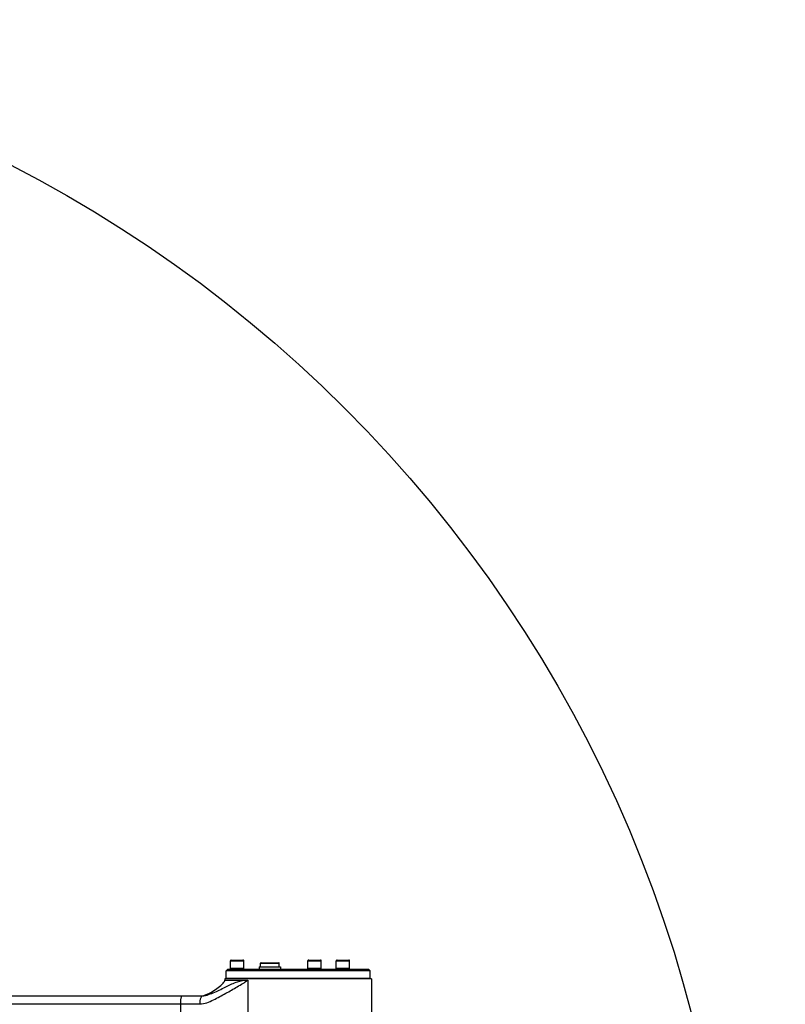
# Model space of a CAD drawing. Header units: millimetres. Extents: x 0 to 11890, y 0 to 8410.
# Tile 115 of 190: x 6341 to 6916, y 2560 to 3300. Entities that reach past the tile are written whole.
import ezdxf

# ---------------------------------------------------------------- set-up
doc = ezdxf.new("R2010")
doc.units = ezdxf.units.MM
doc.header["$LTSCALE"] = 653.95
doc.layers.get('0').update_dxf_attribs({"linetype": 'CONTINUOUS'})
for name, color, linetype in [('304103000088DXF_CONTINUOUS_LINE', 7, 'CONTINUOUS'), ('304104000425DXF_CONTINUOUS_LINE', 7, 'CONTINUOUS'), ('304105000303DXF_CONTINUOUS_LINE', 7, 'CONTINUOUS'), ('501023000046DXF_CONTINUOUS_LINE', 7, 'CONTINUOUS'), ('604006000006DXF_CONTINUOUS_LINE', 7, 'CONTINUOUS'), ('604007000001DXF_CONTINUOUS_LINE', 7, 'CONTINUOUS'), ('626001000001DXF_CONTINUOUS_LINE', 7, 'CONTINUOUS'), ('R180-1-YUNDODXF_CONTINUOUS_LINE', 7, 'CONTINUOUS'), ('R180-1-YUNDONGFANWDXF_DIMENSION', 7, 'CONTINUOUS')]:
    doc.layers.add(name, color=color, linetype=linetype)
doc.styles.get("Standard").update_dxf_attribs({"font": 'txt', "width": 0.7})
doc.dimstyles.new('DIMSTYLE_3', dxfattribs={"dimtxt": 100, "dimasz": 60, "dimexe": 5, "dimexo": 0.2, "dimtad": 1, "dimdsep": 46, "dimtxsty": 'Standard', "dimblk": '_FILLED', "dimblk1": '_FILLED', "dimblk2": '_FILLED', "dimcen": 0.09, "dimclrt": 5, "dimazin": 2, "dimtp": 0.01, "dimtm": 0.01, "dimtfac": 1, "dimtofl": 0, "dimtmove": 0, "dimatfit": 3, "dimldrblk": '_FILLED', "dimfxl": 0, "dimtolj": 1, "dimarcsym": 0})

# ---------------------------------------------------------------- blocks, each defined once
blk = doc.blocks.new('_FILLED')
at = {"color": 0, "linetype": 'ByBlock'}
blk.add_solid([(0, 0), (-1, 0.167), (-1, -0.167)], dxfattribs=at)
blk = doc.blocks.new('*D10')
at = {"layer": 'R180-1-YUNDONGFANWDXF_DIMENSION', "color": 2, "linetype": 'Continuous'}
for p, q in [((5880.19, 2302.8), (9517.25, 3075.58)), ((8968.84, 2959.06), (5880.19, 2302.8)), ((8968.84, 2959.06), (8968.84, 2959.06))]:
    blk.add_line(p, q, dxfattribs=at)
at = {"layer": 'R180-1-YUNDONGFANWDXF_DIMENSION', "color": 2, "linetype": 'Continuous', "xscale": 60, "yscale": 60, "zscale": 60, "rotation": 191.9960419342}
blk.add_blockref('_FILLED', (8968.84, 2959.06), dxfattribs=at)

msp = doc.modelspace()

# ---------------------------------------------------------------- linework, layer by layer
at = {"layer": '304103000088DXF_CONTINUOUS_LINE', "color": 7, "linetype": 'Continuous'}
for p, q in [((6495.193, 2579.302), (6495.193, 2578.302)), ((6605.193, 2579.302), (6495.193, 2579.302)), ((6605.193, 2579.302), (6605.193, 2502.302)), ((6120.574, 2566.302), (6478.254, 2566.302))]:
    msp.add_line(p, q, dxfattribs=at)
at = {"layer": '304103000088DXF_CONTINUOUS_LINE', "color": 9, "linetype": 'Continuous'}
for p, q in [((6495.193, 2578.302), (6512.4, 2578.302)), ((6512.4, 2578.306), (6512.396, 2515.302)), ((6119.49, 2560.302), (6476.296, 2560.302)), ((6461.75, 2560.302), (6461.75, 2515.302))]:
    msp.add_line(p, q, dxfattribs=at)
for points, knots in [([(6476.296, 2560.302), (6479.874, 2560.302), (6486.621, 2563.339), (6495.687, 2568.15), (6504.282, 2573.195), (6509.889, 2576.429), (6512.4, 2578.306)], [0, 0, 0, 0, 0.2646167, 0.5223538, 0.7680656, 1, 1, 1, 1]), ([(6478.254, 2566.302), (6479.842, 2566.302), (6483.043, 2567.337), (6489.062, 2569.813), (6496.141, 2573.308), (6504.136, 2577.28), (6509.749, 2578.067), (6512.395, 2578.302)], [0, 0, 0, 0, 0.1308686, 0.269967, 0.5391688, 0.781121, 1, 1, 1, 1]), ([(6462.835, 2566.302), (6462.629, 2566.302), (6462.256, 2565.549), (6461.881, 2563.697), (6461.75, 2561.72), (6461.75, 2560.302)], [0, 0, 0, 0, 0.09925, 0.3159231, 1, 1, 1, 1]), ([(6477.505, 2565.846), (6477.292, 2565.576), (6476.454, 2563.831), (6476.296, 2561.867), (6476.296, 2560.302)], [0, 0, 0, 0, 0.1801272, 1, 1, 1, 1]), ([(6478.254, 2566.302), (6478.121, 2566.302), (6477.821, 2566.197), (6477.608, 2565.977), (6477.505, 2565.846)], [0, 0, 0, 0, 0.4424934, 1, 1, 1, 1])]:
    msp.add_open_spline(points, degree=3, knots=knots, dxfattribs=at)
at = {"layer": '304103000088DXF_CONTINUOUS_LINE', "color": 7, "linetype": 'Continuous'}
msp.add_open_spline([(6478.71, 2566.528), (6482.048, 2567.38), (6486.612, 2570.031), (6491.554, 2573.61), (6493.923, 2575.976), (6495.191, 2577.447), (6495.191, 2578.302)], degree=3, knots=[0, 0, 0, 0, 0.4998057, 0.7504749, 0.8758463, 1, 1, 1, 1], dxfattribs=at)
msp.add_open_spline([(6477.193, 2566.302), (6477.704, 2566.303), (6478.214, 2566.402), (6478.71, 2566.528)], degree=3, dxfattribs=at)
at = {"layer": '304104000425DXF_CONTINUOUS_LINE', "color": 7, "linetype": 'Continuous'}
for p, q in [((6497.193, 2586.302), (6496.193, 2585.302)), ((6496.193, 2579.802), (6496.193, 2585.302)), ((6604.193, 2585.302), (6496.193, 2585.302)), ((6603.193, 2586.302), (6497.193, 2586.302)), ((6603.193, 2586.302), (6604.193, 2585.302)), ((6604.193, 2579.802), (6604.193, 2585.302)), ((6496.193, 2579.802), (6604.193, 2579.802))]:
    msp.add_line(p, q, dxfattribs=at)
at = {"layer": '304105000303DXF_CONTINUOUS_LINE', "color": 7, "linetype": 'Continuous'}
for p, q in [((6496.193, 2579.302), (6496.193, 2579.802)), ((6496.193, 2579.802), (6604.193, 2579.802)), ((6604.193, 2579.302), (6604.193, 2579.802))]:
    msp.add_line(p, q, dxfattribs=at)
at = {"layer": '501023000046DXF_CONTINUOUS_LINE', "color": 7, "linetype": 'Continuous'}
for p, q in [((6499.311, 2587.302), (6499.311, 2592.702)), ((6499.911, 2593.302), (6508.711, 2593.302)), ((6509.311, 2587.302), (6509.311, 2592.702)), ((6557.487, 2587.302), (6557.487, 2592.702)), ((6558.087, 2593.302), (6566.887, 2593.302)), ((6567.487, 2587.302), (6567.487, 2592.702)), ((6578.78, 2587.302), (6578.78, 2592.702)), ((6579.38, 2593.302), (6588.18, 2593.302)), ((6588.78, 2587.302), (6588.78, 2592.702)), ((6499.311, 2587.302), (6509.311, 2587.302)), ((6557.487, 2587.302), (6567.487, 2587.302)), ((6578.78, 2587.302), (6588.78, 2587.302))]:
    msp.add_line(p, q, dxfattribs=at)
at = {"layer": '501023000046DXF_CONTINUOUS_LINE', "color": 9, "linetype": 'Continuous'}
for p, q in [((6499.311, 2592.702), (6509.311, 2592.702)), ((6557.487, 2592.702), (6567.487, 2592.702)), ((6578.78, 2592.702), (6588.78, 2592.702))]:
    msp.add_line(p, q, dxfattribs=at)
at = {"layer": '501023000046DXF_CONTINUOUS_LINE', "color": 7, "linetype": 'Continuous'}
for centre, start, end in [((6499.911, 2592.702), 89.999996, 180), ((6508.711, 2592.702), 0, 90.000004), ((6558.087, 2592.702), 89.999994, 180), ((6566.887, 2592.702), 0, 90.000006), ((6579.38, 2592.702), 89.999998, 180), ((6588.18, 2592.702), 0, 90.000002)]:
    msp.add_arc(centre, 0.6, start, end, dxfattribs=at)
at = {"layer": '604006000006DXF_CONTINUOUS_LINE', "color": 7, "linetype": 'Continuous'}
for p, q in [((6499.311, 2587.263), (6499.447, 2587.302)), ((6499.588, 2586.302), (6499.311, 2587.263)), ((6499.311, 2587.263), (6509.311, 2587.263)), ((6509.034, 2586.302), (6509.311, 2587.263)), ((6509.311, 2587.263), (6509.176, 2587.302)), ((6557.487, 2587.263), (6557.622, 2587.302)), ((6557.764, 2586.302), (6557.487, 2587.263)), ((6557.487, 2587.263), (6567.487, 2587.263)), ((6567.21, 2586.302), (6567.487, 2587.263)), ((6567.487, 2587.263), (6567.351, 2587.302)), ((6578.78, 2587.263), (6578.916, 2587.302)), ((6579.057, 2586.302), (6578.78, 2587.263)), ((6578.78, 2587.263), (6588.78, 2587.263)), ((6588.503, 2586.302), (6588.78, 2587.263)), ((6588.78, 2587.263), (6588.645, 2587.302))]:
    msp.add_line(p, q, dxfattribs=at)
at = {"layer": '604007000001DXF_CONTINUOUS_LINE', "color": 7, "linetype": 'Continuous'}
for p, q in [((6520.98, 2588.302), (6520.98, 2586.302)), ((6520.98, 2588.302), (6536.98, 2588.302)), ((6536.98, 2588.302), (6536.98, 2586.302))]:
    msp.add_line(p, q, dxfattribs=at)
at = {"layer": '626001000001DXF_CONTINUOUS_LINE', "color": 7, "linetype": 'Continuous'}
for p, q in [((6521.98, 2588.302), (6521.98, 2591.002)), ((6522.28, 2591.302), (6535.68, 2591.302)), ((6535.98, 2588.302), (6535.98, 2591.002))]:
    msp.add_line(p, q, dxfattribs=at)
at = {"layer": '626001000001DXF_CONTINUOUS_LINE', "color": 9, "linetype": 'Continuous'}
msp.add_line((6521.98, 2591.002), (6535.98, 2591.002), dxfattribs=at)
at = {"layer": '626001000001DXF_CONTINUOUS_LINE', "color": 7, "linetype": 'Continuous'}
for centre, start, end in [((6522.28, 2591.002), 90, 180), ((6535.68, 2591.002), 0, 90)]:
    msp.add_arc(centre, 0.3, start, end, dxfattribs=at)
at = {"layer": 'R180-1-YUNDODXF_CONTINUOUS_LINE', "color": 7, "linetype": 'Continuous'}
msp.add_circle((5880.203, 2302.802), 997, dxfattribs=at)

# ---------------------------------------------------------------- dimensions: what is measured, and where the dimension line sits
at = {"layer": 'R180-1-YUNDONGFANWDXF_DIMENSION', "color": 2, "linetype": 'Continuous'}
dim = msp.add_radius_dim(center=(5880.193, 2302.802), mpoint=(8968.843, 2959.063), text='R<>', dimstyle='DIMSTYLE_3', override={"dimpost": '<>'}, dxfattribs=at)
dim.commit()
dim.dimension.update_dxf_attribs({"geometry": '*D10', "text_midpoint": (9032.749, 2998.199), "dimtype": 164})

doc.saveas('drawing.dxf')
